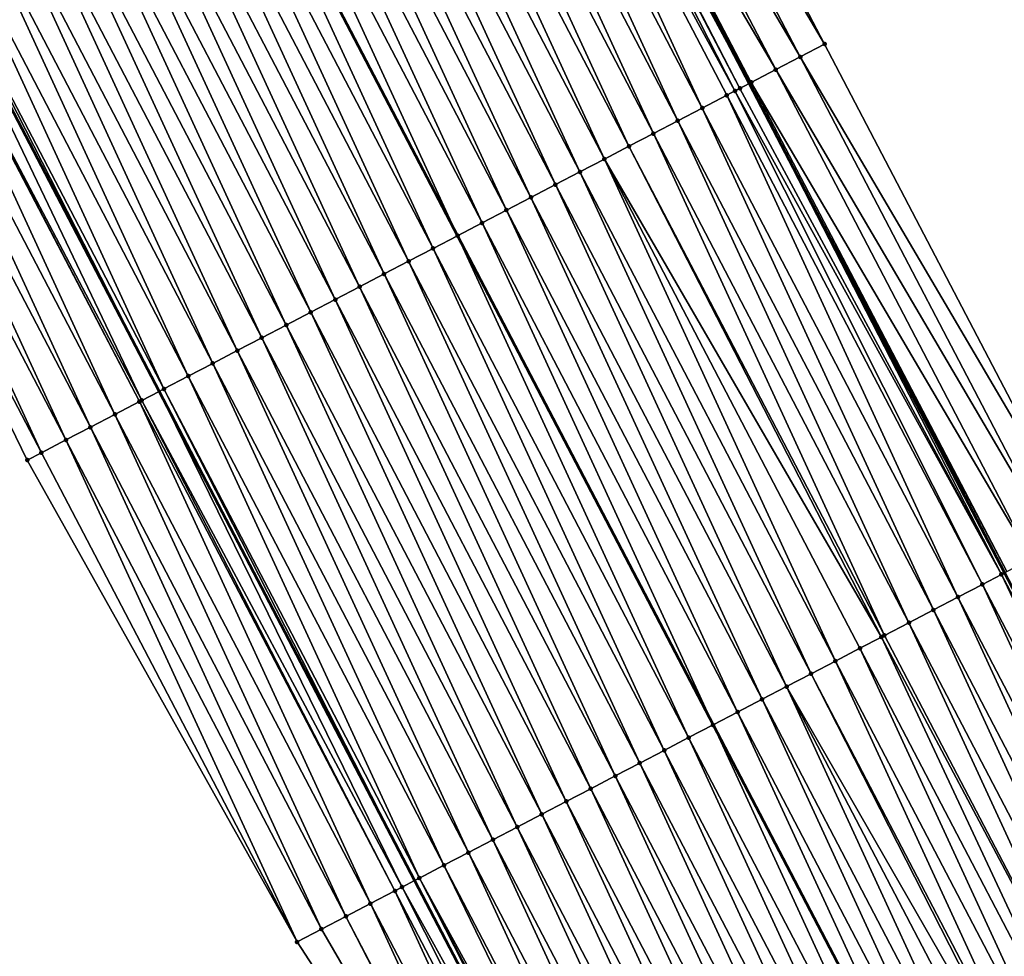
# Model space of a CAD drawing. Header units: feet. Extents: x 2007189 to 2022806, y 818621 to 837694.
# Tile 69 of 256: x 2013366 to 2013402, y 823008 to 823042. Entities that reach past the tile are written whole.
import ezdxf

# ---------------------------------------------------------------- set-up
doc = ezdxf.new("R2010")
doc.units = ezdxf.units.FT
doc.header["$MEASUREMENT"] = 0
for name, color, linetype, lineweight in [('EP_Travel Lane', 172, 'Continuous', 53), ('Road Shots', 141, 'Continuous', 100), ('Road X-Section', 40, 'Continuous', 13), ('STRIPING', 60, 'Continuous', 53)]:
    doc.layers.add(name, color=color, linetype=linetype, lineweight=lineweight)
doc.layers.add('I-77-MM17-21_SB-Surface-Border', color=7, linetype='Continuous')
doc.layers.add('I-77-MM17-21_SB-Surface-TIN', color=7, linetype='Continuous')

msp = doc.modelspace()

# ---------------------------------------------------------------- linework, layer by layer
at = {"layer": 'EP_Travel Lane'}
for points in [[(2013300.10428671, 823217.2809732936, 293.4040593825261), (2013309.343291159, 823199.5445596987, 293.1534310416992), (2013318.581849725, 823181.8090020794, 292.8362871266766), (2013327.820671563, 823164.0729390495, 292.5584153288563), (2013337.059446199, 823146.3369666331, 292.2735043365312), (2013346.298243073, 823128.6009515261, 291.9919012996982), (2013355.539329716, 823110.9051363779, 291.7382166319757), (2013364.797118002, 823093.1789239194, 291.4648199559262), (2013374.054971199, 823075.4520457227, 291.1947845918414), (2013383.31225531, 823057.7256314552, 290.9169893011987), (2013392.56932541, 823039.9996269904, 290.607682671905), (2013401.826421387, 823022.2735729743, 290.3021747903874), (2013411.083552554, 823004.5474515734, 290.0018589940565), (2013420.340719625, 822986.8212614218, 289.7068207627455), (2013429.597755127, 822969.0953232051, 289.3924133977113), (2013438.85484866, 822951.3692738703, 289.086551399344), (2013448.112171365, 822933.6427857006, 288.8144464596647), (2013457.369468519, 822915.9163464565, 288.5385674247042), (2013466.624107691, 822898.1661857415, 288.2662913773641), (2013475.855880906, 822880.4265586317, 287.9831142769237), (2013485.087585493, 822862.6870633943, 287.6888914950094), (2013494.319154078, 822844.9478294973, 287.3727849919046)], [(2013278.727651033, 823206.1892330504, 293.1254736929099), (2013287.962412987, 823188.4506579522, 292.8723417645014), (2013297.196568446, 823170.7132478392, 292.5287179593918), (2013306.430844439, 823152.9756061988, 292.2030764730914), (2013315.665312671, 823135.2375952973, 291.9061199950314), (2013324.899890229, 823117.4993743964, 291.6254835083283), (2013334.168931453, 823099.7502717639, 291.3403207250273), (2013343.426680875, 823082.024133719, 291.0607930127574), (2013352.683944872, 823064.2983680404, 290.7755883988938), (2013361.941192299, 823046.5720240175, 290.4923949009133), (2013371.198365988, 823028.8458211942, 290.1983324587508), (2013380.455628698, 823011.1194479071, 289.9173914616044), (2013389.7127102, 822993.393421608, 289.6097536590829), (2013398.969839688, 822975.6673034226, 289.3091916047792), (2013408.226910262, 822957.9412980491, 288.9999449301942), (2013417.48404017, 822940.2151790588, 288.6994390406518), (2013426.741229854, 822922.4889456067, 288.4077361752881), (2013435.998542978, 822904.7624757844, 288.1342228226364), (2013445.237817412, 822887.0430742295, 287.8475773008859), (2013454.471362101, 822869.304391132, 287.5629435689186), (2013463.704916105, 822851.5656901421, 287.2798097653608)]]:
    msp.add_polyline3d(points, dxfattribs=at)
at = {"layer": 'I-77-MM17-21_SB-Surface-Border', "color": 3, "linetype": 'Continuous', "lineweight": -3}
for points in [[(2013300.311278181, 823217.3885401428, 293.3966815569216), (2013309.524867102, 823199.638874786, 293.1496577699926), (2013319.625227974, 823182.3514197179, 292.7864189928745), (2013328.838643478, 823164.6020884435, 292.5134516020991), (2013338.939183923, 823147.3142874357, 292.1770763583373), (2013349.039741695, 823130.0264530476, 291.8432821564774), (2013358.276467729, 823112.3375283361, 291.5521005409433), (2013367.534344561, 823094.6111463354, 291.2926529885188), (2013376.79220716, 823076.8842423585, 291.0299722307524), (2013386.049570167, 823059.1576770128, 290.763797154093), (2013395.30678399, 823041.4313973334, 290.4756617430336), (2013404.564290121, 823023.7045579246, 290.2305651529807), (2013412.935304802, 823005.514973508, 289.9728862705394), (2013422.19234241, 822987.7890312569, 289.6587784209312), (2013430.563132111, 822969.5998776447, 289.3679608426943), (2013438.933979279, 822951.4106139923, 289.0856052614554), (2013448.191301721, 822933.6841263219, 288.81346186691), (2013457.448594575, 822915.9576953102, 288.536949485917), (2013466.703123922, 822898.2073165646, 288.2655909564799), (2013476.821623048, 822880.9299122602, 287.9317394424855), (2013485.166539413, 822862.7281672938, 287.6878284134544), (2013494.398069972, 822844.9889331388, 287.370434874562)], [(2013462.69281233, 822851.0395398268, 287.2435409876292), (2013454.12927008, 822869.1265608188, 287.5500925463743), (2013444.488624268, 822886.653549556, 287.8240622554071), (2013435.615750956, 822904.5627418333, 288.1238318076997), (2013424.040171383, 822921.0804447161, 288.2822833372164), (2013417.231539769, 822940.0834799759, 288.6894989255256), (2013406.327561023, 822956.9507653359, 288.9173601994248), (2013396.685802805, 822974.4763016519, 289.2008140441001), (2013387.127419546, 822992.0453905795, 289.4835567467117), (2013376.196490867, 823008.8988237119, 289.6980120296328), (2013366.421437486, 823026.3549787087, 289.9675840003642), (2013357.681233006, 823044.3510062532, 290.2708755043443), (2013348.424108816, 823062.0771142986, 290.5722194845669), (2013339.166972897, 823079.8026264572, 290.8545330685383), (2013329.405284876, 823097.2660759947, 291.101665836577), (2013320.537554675, 823115.2385747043, 291.403838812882), (2013311.901293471, 823133.2869192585, 291.7122090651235), (2013303.252681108, 823151.3287658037, 292.0258912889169), (2013295.264537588, 823169.7116645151, 292.4488874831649), (2013287.868444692, 823188.4019344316, 292.869037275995), (2013277.78702232, 823205.7012820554, 293.1061810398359)]]:
    msp.add_polyline3d(points, dxfattribs=at)
at = {"layer": 'I-77-MM17-21_SB-Surface-TIN', "color": 128, "linetype": 'Continuous', "lineweight": -3}
for points in [[(2013395.30678399, 823041.4313973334, 290.4756617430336), (2013386.049570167, 823059.1576770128, 290.763797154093), (2013385.163395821, 823058.6943247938, 290.7979112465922)], [(2013394.420591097, 823040.968080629, 290.5070434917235), (2013385.163395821, 823058.6943247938, 290.7979112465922), (2013384.277341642, 823058.2307424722, 290.8497248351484)], [(2013394.420591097, 823040.968080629, 290.5070434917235), (2013395.30678399, 823041.4313973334, 290.4756617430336), (2013385.163395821, 823058.6943247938, 290.7979112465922)], [(2013393.534457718, 823040.5046499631, 290.5471911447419), (2013384.277341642, 823058.2307424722, 290.8497248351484), (2013383.391373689, 823057.7669950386, 290.9142388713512)], [(2013393.534457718, 823040.5046499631, 290.5471911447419), (2013394.420591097, 823040.968080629, 290.5070434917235), (2013384.277341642, 823058.2307424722, 290.8497248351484)], [(2013392.059435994, 823039.7332034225, 290.6163538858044), (2013382.986996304, 823057.5556409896, 290.9248528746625), (2013382.504955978, 823057.3041088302, 290.9125073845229)], [(2013392.240531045, 823039.8277403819, 290.6185599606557), (2013383.066524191, 823057.5971616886, 290.9255317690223), (2013382.986996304, 823057.5556409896, 290.9248528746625)], [(2013392.059435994, 823039.7332034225, 290.6163538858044), (2013392.240531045, 823039.8277403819, 290.6185599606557), (2013382.986996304, 823057.5556409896, 290.9248528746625)], [(2013383.066524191, 823057.5971616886, 290.9255317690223), (2013392.56932541, 823039.9996269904, 290.607682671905), (2013383.31225531, 823057.7256314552, 290.9169893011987)], [(2013392.240531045, 823039.8277403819, 290.6185599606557), (2013392.56932541, 823039.9996269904, 290.607682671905), (2013383.066524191, 823057.5971616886, 290.9255317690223)], [(2013392.648444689, 823040.0409888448, 290.6050652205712), (2013383.391373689, 823057.7669950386, 290.9142388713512), (2013383.31225531, 823057.7256314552, 290.9169893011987)], [(2013392.648444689, 823040.0409888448, 290.6050652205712), (2013383.31225531, 823057.7256314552, 290.9169893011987), (2013392.56932541, 823039.9996269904, 290.607682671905)], [(2013392.648444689, 823040.0409888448, 290.6050652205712), (2013393.534457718, 823040.5046499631, 290.5471911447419), (2013383.391373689, 823057.7669950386, 290.9142388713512)], [(2013390.875559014, 823039.1153126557, 290.594199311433), (2013382.504955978, 823057.3041088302, 290.9125073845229), (2013381.618440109, 823056.8414105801, 290.8963181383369)], [(2013390.875559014, 823039.1153126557, 290.594199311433), (2013391.762070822, 823039.5780186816, 290.6097910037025), (2013382.504955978, 823057.3041088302, 290.9125073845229)], [(2013391.762070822, 823039.5780186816, 290.6097910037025), (2013392.059435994, 823039.7332034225, 290.6163538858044), (2013382.504955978, 823057.3041088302, 290.9125073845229)], [(2013389.989019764, 823038.6526591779, 290.5745656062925), (2013381.618440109, 823056.8414105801, 290.8963181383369), (2013380.731908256, 823056.3787429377, 290.8777745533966)], [(2013389.989019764, 823038.6526591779, 290.5745656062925), (2013390.875559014, 823039.1153126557, 290.594199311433), (2013381.618440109, 823056.8414105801, 290.8963181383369)], [(2013389.102507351, 823038.1899543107, 290.5588847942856), (2013380.731908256, 823056.3787429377, 290.8777745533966), (2013379.84539142, 823055.9160465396, 290.8614428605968)], [(2013389.102507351, 823038.1899543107, 290.5588847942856), (2013389.989019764, 823038.6526591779, 290.5745656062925), (2013380.731908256, 823056.3787429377, 290.8777745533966)], [(2013388.215988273, 823037.7272622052, 290.5422223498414), (2013379.84539142, 823055.9160465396, 290.8614428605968), (2013378.958840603, 823055.4534152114, 290.8401059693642)], [(2013388.215988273, 823037.7272622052, 290.5422223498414), (2013389.102507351, 823038.1899543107, 290.5588847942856), (2013379.84539142, 823055.9160465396, 290.8614428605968)], [(2013387.329453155, 823037.2646008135, 290.5231973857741), (2013378.958840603, 823055.4534152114, 290.8401059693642), (2013378.072287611, 823054.9907880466, 290.818448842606)], [(2013387.329453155, 823037.2646008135, 290.5231973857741), (2013388.215988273, 823037.7272622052, 290.5422223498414), (2013378.958840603, 823055.4534152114, 290.8401059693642)], [(2013386.442937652, 823036.8019018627, 290.5070614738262), (2013378.072287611, 823054.9907880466, 290.818448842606), (2013377.185772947, 823054.5280874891, 290.8024370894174)], [(2013386.442937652, 823036.8019018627, 290.5070614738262), (2013387.329453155, 823037.2646008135, 290.5231973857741), (2013378.072287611, 823054.9907880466, 290.818448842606)], [(2013385.55640514, 823036.3392354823, 290.4884202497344), (2013377.185772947, 823054.5280874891, 290.8024370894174), (2013376.299243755, 823054.0654147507, 290.7842854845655)], [(2013385.55640514, 823036.3392354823, 290.4884202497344), (2013386.442937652, 823036.8019018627, 290.5070614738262), (2013377.185772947, 823054.5280874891, 290.8024370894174)], [(2013384.669865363, 823035.8765830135, 290.4687089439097), (2013376.299243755, 823054.0654147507, 290.7842854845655), (2013375.412692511, 823053.6027842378, 290.762885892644)], [(2013384.669865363, 823035.8765830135, 290.4687089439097), (2013385.55640514, 823036.3392354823, 290.4884202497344), (2013376.299243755, 823054.0654147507, 290.7842854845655)], [(2013383.78332615, 823035.413929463, 290.4490808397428), (2013375.412692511, 823053.6027842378, 290.762885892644), (2013374.526162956, 823053.1401121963, 290.744680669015)], [(2013383.78332615, 823035.413929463, 290.4490808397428), (2013384.669865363, 823035.8765830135, 290.4687089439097), (2013375.412692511, 823053.6027842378, 290.762885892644)], [(2013382.896784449, 823034.9512806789, 290.4290861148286), (2013374.526162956, 823053.1401121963, 290.744680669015), (2013373.639626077, 823052.6774541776, 290.7253968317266)], [(2013382.896784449, 823034.9512806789, 290.4290861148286), (2013383.78332615, 823035.413929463, 290.4490808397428), (2013374.526162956, 823053.1401121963, 290.744680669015)], [(2013373.639626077, 823052.6774541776, 290.7253968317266), (2013372.753010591, 823052.2149440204, 290.6946956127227), (2013382.010199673, 823034.4887117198, 290.4029074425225)], [(2013382.896784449, 823034.9512806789, 290.4290861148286), (2013373.639626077, 823052.6774541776, 290.7253968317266), (2013382.010199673, 823034.4887117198, 290.4029074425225)], [(2013381.123684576, 823034.0260146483, 290.3866707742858), (2013372.753010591, 823052.2149440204, 290.6946956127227), (2013371.866469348, 823051.7522970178, 290.6746082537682)], [(2013381.123684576, 823034.0260146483, 290.3866707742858), (2013382.010199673, 823034.4887117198, 290.4029074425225), (2013372.753010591, 823052.2149440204, 290.6946956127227)], [(2013380.237216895, 823033.5632241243, 290.3775786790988), (2013371.866469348, 823051.7522970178, 290.6746082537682), (2013370.979985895, 823051.289536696, 290.6631935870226)], [(2013380.237216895, 823033.5632241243, 290.3775786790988), (2013381.123684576, 823034.0260146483, 290.3866707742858), (2013371.866469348, 823051.7522970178, 290.6746082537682)], [(2013379.350698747, 823033.1005302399, 290.3610530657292), (2013370.979985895, 823051.289536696, 290.6631935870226), (2013370.093484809, 823050.8268101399, 290.6491816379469)], [(2013379.350698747, 823033.1005302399, 290.3610530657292), (2013380.237216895, 823033.5632241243, 290.3775786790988), (2013370.979985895, 823051.289536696, 290.6631935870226)], [(2013378.464192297, 823032.6378139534, 290.3462506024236), (2013370.093484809, 823050.8268101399, 290.6491816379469), (2013369.206991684, 823050.3640683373, 290.636342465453)], [(2013378.464192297, 823032.6378139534, 290.3462506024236), (2013379.350698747, 823033.1005302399, 290.3610530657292), (2013370.093484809, 823050.8268101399, 290.6491816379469)], [(2013377.577668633, 823032.1751306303, 290.3289126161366), (2013369.206991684, 823050.3640683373, 290.636342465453), (2013368.320475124, 823049.9013714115, 290.6200513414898)], [(2013377.577668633, 823032.1751306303, 290.3289126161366), (2013378.464192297, 823032.6378139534, 290.3462506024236), (2013369.206991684, 823050.3640683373, 290.636342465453)], [(2013376.691150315, 823031.712437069, 290.3123621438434), (2013368.320475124, 823049.9013714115, 290.6200513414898), (2013367.433963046, 823049.4386659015, 290.6044205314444)], [(2013376.691150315, 823031.712437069, 290.3123621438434), (2013377.577668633, 823032.1751306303, 290.3289126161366), (2013368.320475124, 823049.9013714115, 290.6200513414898)], [(2013375.804643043, 823031.249722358, 290.2974385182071), (2013367.433963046, 823049.4386659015, 290.6044205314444), (2013366.547454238, 823048.975954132, 290.5892711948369)], [(2013375.804643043, 823031.249722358, 290.2974385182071), (2013376.691150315, 823031.712437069, 290.3123621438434), (2013367.433963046, 823049.4386659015, 290.6044205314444)], [(2013374.918114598, 823030.7870481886, 290.2793964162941), (2013366.547454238, 823048.975954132, 290.5892711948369), (2013365.66093116, 823048.5132696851, 290.5720202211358)], [(2013374.918114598, 823030.7870481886, 290.2793964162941), (2013375.804643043, 823031.249722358, 290.2974385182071), (2013366.547454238, 823048.975954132, 290.5892711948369)], [(2013374.031611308, 823030.3243258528, 290.2650592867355), (2013365.66093116, 823048.5132696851, 290.5720202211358), (2013364.7744183, 823048.0505656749, 290.5562740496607)], [(2013374.031611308, 823030.3243258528, 290.2650592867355), (2013374.918114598, 823030.7870481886, 290.2793964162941), (2013365.66093116, 823048.5132696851, 290.5720202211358)], [(2013373.145076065, 823029.861664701, 290.246015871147), (2013364.7744183, 823048.0505656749, 290.5562740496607), (2013363.887898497, 823047.5878749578, 290.5395053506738)], [(2013373.145076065, 823029.861664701, 290.246015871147), (2013374.031611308, 823030.3243258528, 290.2650592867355), (2013364.7744183, 823048.0505656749, 290.5562740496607)], [(2013372.258545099, 823029.3989953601, 290.2276023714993), (2013363.887898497, 823047.5878749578, 290.5395053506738), (2013363.001369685, 823047.1252014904, 290.5214098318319)], [(2013372.258545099, 823029.3989953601, 290.2276023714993), (2013373.145076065, 823029.861664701, 290.246015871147), (2013363.887898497, 823047.5878749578, 290.5395053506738)], [(2013371.371972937, 823028.9364049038, 290.2031210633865), (2013363.001369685, 823047.1252014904, 290.5214098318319), (2013362.114793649, 823046.6626184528, 290.4963584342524)], [(2013371.371972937, 823028.9364049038, 290.2031210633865), (2013372.258545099, 823029.3989953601, 290.2276023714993), (2013363.001369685, 823047.1252014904, 290.5214098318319)], [(2013370.573461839, 823028.5197620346, 290.1810957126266), (2013361.941192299, 823046.5720240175, 290.4923949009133), (2013361.250376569, 823046.2115195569, 290.47662272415)], [(2013362.114793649, 823046.6626184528, 290.4963584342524), (2013361.941192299, 823046.5720240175, 290.4923949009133), (2013371.198365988, 823028.8458211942, 290.1983324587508)], [(2013370.573461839, 823028.5197620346, 290.1810957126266), (2013371.198365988, 823028.8458211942, 290.1983324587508), (2013361.941192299, 823046.5720240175, 290.4923949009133)], [(2013371.371972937, 823028.9364049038, 290.2031210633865), (2013362.114793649, 823046.6626184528, 290.4963584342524), (2013371.198365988, 823028.8458211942, 290.1983324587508)], [(2013369.598591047, 823028.0116788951, 290.1191671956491), (2013361.228244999, 823046.199982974, 290.4753408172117), (2013360.341467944, 823045.7377848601, 290.4206810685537)], [(2013370.485387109, 823028.473840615, 290.1766269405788), (2013361.250376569, 823046.2115195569, 290.47662272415), (2013361.228244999, 823046.199982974, 290.4753408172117)], [(2013369.598591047, 823028.0116788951, 290.1191671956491), (2013370.485387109, 823028.473840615, 290.1766269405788), (2013361.228244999, 823046.199982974, 290.4753408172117)], [(2013370.485387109, 823028.473840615, 290.1766269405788), (2013370.573461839, 823028.5197620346, 290.1810957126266), (2013361.250376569, 823046.2115195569, 290.47662272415)], [(2013368.711946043, 823027.549227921, 290.0839569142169), (2013360.341467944, 823045.7377848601, 290.4206810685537), (2013359.454706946, 823045.275555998, 290.3683864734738)], [(2013368.711946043, 823027.549227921, 290.0839569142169), (2013369.598591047, 823028.0116788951, 290.1191671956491), (2013360.341467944, 823045.7377848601, 290.4206810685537)], [(2013367.825200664, 823027.086969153, 290.0339621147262), (2013359.454706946, 823045.275555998, 290.3683864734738), (2013358.567964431, 823044.8132917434, 290.3188142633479)], [(2013367.825200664, 823027.086969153, 290.0339621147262), (2013368.711946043, 823027.549227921, 290.0839569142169), (2013359.454706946, 823045.275555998, 290.3683864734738)], [(2013366.938505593, 823026.6246140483, 289.9913775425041), (2013358.567964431, 823044.8132917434, 290.3188142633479), (2013357.681233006, 823044.3510062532, 290.2708755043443)], [(2013366.938505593, 823026.6246140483, 289.9913775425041), (2013367.825200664, 823027.086969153, 290.0339621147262), (2013358.567964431, 823044.8132917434, 290.3188142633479)], [(2013366.421437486, 823026.3549787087, 289.9675840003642), (2013366.938505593, 823026.6246140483, 289.9913775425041), (2013357.681233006, 823044.3510062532, 290.2708755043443)], [(2013404.564290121, 823023.7045579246, 290.2305651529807), (2013395.30678399, 823041.4313973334, 290.4756617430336), (2013394.420591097, 823040.968080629, 290.5070434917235)], [(2013403.678020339, 823023.2413884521, 290.2506221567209), (2013394.420591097, 823040.968080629, 290.5070434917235), (2013393.534457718, 823040.5046499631, 290.5471911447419)], [(2013403.678020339, 823023.2413884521, 290.2506221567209), (2013404.564290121, 823023.7045579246, 290.2305651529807), (2013394.420591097, 823040.968080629, 290.5070434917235)], [(2013402.79182951, 823022.7780677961, 290.2823082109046), (2013393.534457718, 823040.5046499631, 290.5471911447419), (2013392.648444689, 823040.0409888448, 290.6050652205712)], [(2013402.79182951, 823022.7780677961, 290.2823082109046), (2013403.678020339, 823023.2413884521, 290.2506221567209), (2013393.534457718, 823040.5046499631, 290.5471911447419)], [(2013401.01906829, 823021.8521532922, 290.2897741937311), (2013392.059435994, 823039.7332034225, 290.6163538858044), (2013391.762070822, 823039.5780186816, 290.6097910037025)], [(2013401.711444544, 823022.2135185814, 290.3027740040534), (2013392.240531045, 823039.8277403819, 290.6185599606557), (2013392.059435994, 823039.7332034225, 290.6163538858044)], [(2013401.01906829, 823021.8521532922, 290.2897741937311), (2013401.711444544, 823022.2135185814, 290.3027740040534), (2013392.059435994, 823039.7332034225, 290.6163538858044)], [(2013401.711444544, 823022.2135185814, 290.3027740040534), (2013392.56932541, 823039.9996269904, 290.607682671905), (2013392.240531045, 823039.8277403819, 290.6185599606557)], [(2013401.905555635, 823022.3149061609, 290.3017623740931), (2013392.648444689, 823040.0409888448, 290.6050652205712), (2013392.56932541, 823039.9996269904, 290.607682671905)], [(2013401.905555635, 823022.3149061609, 290.3017623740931), (2013392.56932541, 823039.9996269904, 290.607682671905), (2013401.826421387, 823022.2735729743, 290.3021747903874)], [(2013401.711444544, 823022.2135185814, 290.3027740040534), (2013401.826421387, 823022.2735729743, 290.3021747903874), (2013392.56932541, 823039.9996269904, 290.607682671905)], [(2013401.905555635, 823022.3149061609, 290.3017623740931), (2013402.79182951, 823022.7780677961, 290.2823082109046), (2013392.648444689, 823040.0409888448, 290.6050652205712)], [(2013400.132575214, 823021.3894113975, 290.2769418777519), (2013391.762070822, 823039.5780186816, 290.6097910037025), (2013390.875559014, 823039.1153126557, 290.594199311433)], [(2013400.132575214, 823021.3894113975, 290.2769418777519), (2013401.01906829, 823021.8521532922, 290.2897741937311), (2013391.762070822, 823039.5780186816, 290.6097910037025)], [(2013399.246054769, 823020.9267219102, 290.2600784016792), (2013390.875559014, 823039.1153126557, 290.594199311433), (2013389.989019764, 823038.6526591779, 290.5745656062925)], [(2013399.246054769, 823020.9267219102, 290.2600784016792), (2013400.132575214, 823021.3894113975, 290.2769418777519), (2013390.875559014, 823039.1153126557, 290.594199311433)], [(2013398.359625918, 823020.4638570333, 290.2567058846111), (2013389.989019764, 823038.6526591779, 290.5745656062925), (2013389.102507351, 823038.1899543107, 290.5588847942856)], [(2013398.359625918, 823020.4638570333, 290.2567058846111), (2013399.246054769, 823020.9267219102, 290.2600784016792), (2013389.989019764, 823038.6526591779, 290.5745656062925)], [(2013397.473118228, 823020.0011431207, 290.2417211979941), (2013389.102507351, 823038.1899543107, 290.5588847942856), (2013388.215988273, 823037.7272622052, 290.5422223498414)], [(2013397.473118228, 823020.0011431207, 290.2417211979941), (2013398.359625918, 823020.4638570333, 290.2567058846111), (2013389.102507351, 823038.1899543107, 290.5588847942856)], [(2013397.364926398, 823019.9446737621, 290.2398007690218), (2013388.215988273, 823037.7272622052, 290.5422223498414), (2013387.329453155, 823037.2646008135, 290.5231973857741)], [(2013397.364926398, 823019.9446737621, 290.2398007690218), (2013397.473118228, 823020.0011431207, 290.2417211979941), (2013388.215988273, 823037.7272622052, 290.5422223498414)], [(2013395.700083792, 823019.0757517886, 290.2089447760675), (2013387.329453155, 823037.2646008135, 290.5231973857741), (2013386.442937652, 823036.8019018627, 290.5070614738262)], [(2013395.700083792, 823019.0757517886, 290.2089447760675), (2013396.586578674, 823019.5384902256, 290.2220430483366), (2013387.329453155, 823037.2646008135, 290.5231973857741)], [(2013396.586578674, 823019.5384902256, 290.2220430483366), (2013397.364926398, 823019.9446737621, 290.2398007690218), (2013387.329453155, 823037.2646008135, 290.5231973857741)], [(2013394.813557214, 823018.6130740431, 290.1911781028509), (2013386.442937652, 823036.8019018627, 290.5070614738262), (2013385.55640514, 823036.3392354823, 290.4884202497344)], [(2013394.813557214, 823018.6130740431, 290.1911781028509), (2013395.700083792, 823019.0757517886, 290.2089447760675), (2013386.442937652, 823036.8019018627, 290.5070614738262)], [(2013393.927021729, 823018.1504133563, 290.1720992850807), (2013385.55640514, 823036.3392354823, 290.4884202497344), (2013384.669865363, 823035.8765830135, 290.4687089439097)], [(2013393.927021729, 823018.1504133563, 290.1720992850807), (2013394.813557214, 823018.6130740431, 290.1911781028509), (2013385.55640514, 823036.3392354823, 290.4884202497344)], [(2013393.040496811, 823017.6877324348, 290.1545769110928), (2013384.669865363, 823035.8765830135, 290.4687089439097), (2013383.78332615, 823035.413929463, 290.4490808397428)], [(2013393.040496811, 823017.6877324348, 290.1545769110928), (2013393.927021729, 823018.1504133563, 290.1720992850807), (2013384.669865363, 823035.8765830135, 290.4687089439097)], [(2013392.153956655, 823017.2250806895, 290.1348102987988), (2013383.78332615, 823035.413929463, 290.4490808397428), (2013382.896784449, 823034.9512806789, 290.4290861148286)], [(2013392.153956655, 823017.2250806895, 290.1348102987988), (2013393.040496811, 823017.6877324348, 290.1545769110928), (2013383.78332615, 823035.413929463, 290.4490808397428)], [(2013382.896784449, 823034.9512806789, 290.4290861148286), (2013382.010199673, 823034.4887117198, 290.4029074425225), (2013391.267372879, 823016.7625098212, 290.1087789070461)], [(2013392.153956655, 823017.2250806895, 290.1348102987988), (2013382.896784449, 823034.9512806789, 290.4290861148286), (2013391.267372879, 823016.7625098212, 290.1087789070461)], [(2013390.380856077, 823016.2998160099, 290.0922917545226), (2013382.010199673, 823034.4887117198, 290.4029074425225), (2013381.123684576, 823034.0260146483, 290.3866707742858)], [(2013390.380856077, 823016.2998160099, 290.0922917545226), (2013391.267372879, 823016.7625098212, 290.1087789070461), (2013382.010199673, 823034.4887117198, 290.4029074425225)], [(2013389.4943851, 823015.8370317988, 290.0827144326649), (2013381.123684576, 823034.0260146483, 290.3866707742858), (2013380.237216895, 823033.5632241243, 290.3775786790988)], [(2013389.4943851, 823015.8370317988, 290.0827144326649), (2013390.380856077, 823016.2998160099, 290.0922917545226), (2013381.123684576, 823034.0260146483, 290.3866707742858)], [(2013388.607898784, 823015.3742769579, 290.0708779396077), (2013380.237216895, 823033.5632241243, 290.3775786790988), (2013379.350698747, 823033.1005302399, 290.3610530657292)], [(2013388.607898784, 823015.3742769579, 290.0708779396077), (2013389.4943851, 823015.8370317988, 290.0827144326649), (2013380.237216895, 823033.5632241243, 290.3775786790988)], [(2013387.721392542, 823014.9115602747, 290.056106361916), (2013379.350698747, 823033.1005302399, 290.3610530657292), (2013378.464192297, 823032.6378139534, 290.3462506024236)], [(2013387.721392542, 823014.9115602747, 290.056106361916), (2013388.607898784, 823015.3742769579, 290.0708779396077), (2013379.350698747, 823033.1005302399, 290.3610530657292)], [(2013386.834888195, 823014.4488399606, 290.0416140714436), (2013378.464192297, 823032.6378139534, 290.3462506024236), (2013377.577668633, 823032.1751306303, 290.3289126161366)], [(2013386.834888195, 823014.4488399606, 290.0416140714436), (2013387.721392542, 823014.9115602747, 290.056106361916), (2013378.464192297, 823032.6378139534, 290.3462506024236)], [(2013385.948391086, 823013.9861057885, 290.0281877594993), (2013377.577668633, 823032.1751306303, 290.3289126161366), (2013376.691150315, 823031.712437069, 290.3123621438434)], [(2013385.948391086, 823013.9861057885, 290.0281877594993), (2013386.834888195, 823014.4488399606, 290.0416140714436), (2013377.577668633, 823032.1751306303, 290.3289126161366)], [(2013385.061883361, 823013.5233919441, 290.0131978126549), (2013376.691150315, 823031.712437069, 290.3123621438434), (2013375.804643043, 823031.249722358, 290.2974385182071)], [(2013385.061883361, 823013.5233919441, 290.0131978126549), (2013385.948391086, 823013.9861057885, 290.0281877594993), (2013376.691150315, 823031.712437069, 290.3123621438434)], [(2013384.175354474, 823013.0607186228, 289.9950908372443), (2013375.804643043, 823031.249722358, 290.2974385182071), (2013374.918114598, 823030.7870481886, 290.2793964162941)], [(2013384.175354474, 823013.0607186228, 289.9950908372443), (2013385.061883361, 823013.5233919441, 290.0131978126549), (2013375.804643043, 823031.249722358, 290.2974385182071)], [(2013383.288834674, 823012.5980278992, 289.9783224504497), (2013374.918114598, 823030.7870481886, 290.2793964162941), (2013374.031611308, 823030.3243258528, 290.2650592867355)], [(2013383.288834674, 823012.5980278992, 289.9783224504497), (2013384.175354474, 823013.0607186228, 289.9950908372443), (2013374.918114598, 823030.7870481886, 290.2793964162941)], [(2013382.402339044, 823012.1352908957, 289.9651139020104), (2013374.031611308, 823030.3243258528, 290.2650592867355), (2013373.145076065, 823029.861664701, 290.246015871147)], [(2013382.402339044, 823012.1352908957, 289.9651139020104), (2013383.288834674, 823012.5980278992, 289.9783224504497), (2013374.031611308, 823030.3243258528, 290.2650592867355)], [(2013381.51578791, 823011.6726601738, 289.943730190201), (2013373.145076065, 823029.861664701, 290.246015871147), (2013372.258545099, 823029.3989953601, 290.2276023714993)], [(2013381.51578791, 823011.6726601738, 289.943730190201), (2013382.402339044, 823012.1352908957, 289.9651139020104), (2013373.145076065, 823029.861664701, 290.246015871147)], [(2013380.62923234, 823011.2100379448, 289.921693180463), (2013372.258545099, 823029.3989953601, 290.2276023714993), (2013371.371972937, 823028.9364049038, 290.2031210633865)], [(2013380.62923234, 823011.2100379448, 289.921693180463), (2013381.51578791, 823011.6726601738, 289.943730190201), (2013372.258545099, 823029.3989953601, 290.2276023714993)], [(2013379.998812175, 823010.8810714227, 289.906072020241), (2013371.198365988, 823028.8458211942, 290.1983324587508), (2013370.573461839, 823028.5197620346, 290.1810957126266)], [(2013371.371972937, 823028.9364049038, 290.2031210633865), (2013371.198365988, 823028.8458211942, 290.1983324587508), (2013380.455628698, 823011.1194479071, 289.9173914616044)], [(2013379.998812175, 823010.8810714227, 289.906072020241), (2013380.455628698, 823011.1194479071, 289.9173914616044), (2013371.198365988, 823028.8458211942, 290.1983324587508)], [(2013380.62923234, 823011.2100379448, 289.921693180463), (2013371.371972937, 823028.9364049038, 290.2031210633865), (2013380.455628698, 823011.1194479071, 289.9173914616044)], [(2013378.855867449, 823010.2852793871, 289.8402437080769), (2013370.485387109, 823028.473840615, 290.1766269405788), (2013369.598591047, 823028.0116788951, 290.1191671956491)], [(2013379.742639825, 823010.7474864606, 289.8942144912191), (2013370.573461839, 823028.5197620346, 290.1810957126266), (2013370.485387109, 823028.473840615, 290.1766269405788)], [(2013378.855867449, 823010.2852793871, 289.8402437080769), (2013379.742639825, 823010.7474864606, 289.8942144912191), (2013370.485387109, 823028.473840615, 290.1766269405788)], [(2013379.742639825, 823010.7474864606, 289.8942144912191), (2013379.998812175, 823010.8810714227, 289.906072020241), (2013370.573461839, 823028.5197620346, 290.1810957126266)], [(2013377.969103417, 823009.8230563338, 289.7875020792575), (2013369.598591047, 823028.0116788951, 290.1191671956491), (2013368.711946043, 823027.549227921, 290.0839569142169)], [(2013377.969103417, 823009.8230563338, 289.7875020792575), (2013378.855867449, 823010.2852793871, 289.8402437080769), (2013369.598591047, 823028.0116788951, 290.1191671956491)], [(2013377.082352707, 823009.3608077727, 289.7367225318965), (2013368.711946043, 823027.549227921, 290.0839569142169), (2013367.825200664, 823027.086969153, 290.0339621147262)], [(2013377.082352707, 823009.3608077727, 289.7367225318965), (2013377.969103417, 823009.8230563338, 289.7875020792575), (2013368.711946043, 823027.549227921, 290.0839569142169)], [(2013376.196490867, 823008.8988237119, 289.6980120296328), (2013367.825200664, 823027.086969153, 290.0339621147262), (2013366.938505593, 823026.6246140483, 289.9913775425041)], [(2013376.196490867, 823008.8988237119, 289.6980120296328), (2013377.082352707, 823009.3608077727, 289.7367225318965), (2013367.825200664, 823027.086969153, 290.0339621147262)], [(2013376.196490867, 823008.8988237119, 289.6980120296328), (2013366.938505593, 823026.6246140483, 289.9913775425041), (2013366.421437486, 823026.3549787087, 289.9675840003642)], [(2013401.711444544, 823022.2135185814, 290.3027740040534), (2013411.083552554, 823004.5474515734, 290.0018589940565), (2013401.826421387, 823022.2735729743, 290.3021747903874)], [(2013410.276221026, 823004.1259905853, 289.9926353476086), (2013401.711444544, 823022.2135185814, 290.3027740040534), (2013401.01906829, 823021.8521532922, 290.2897741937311)], [(2013410.276221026, 823004.1259905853, 289.9926353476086), (2013411.083552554, 823004.5474515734, 290.0018589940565), (2013401.711444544, 823022.2135185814, 290.3027740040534)], [(2013409.389684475, 823003.6633319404, 289.9733991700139), (2013401.01906829, 823021.8521532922, 290.2897741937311), (2013400.132575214, 823021.3894113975, 290.2769418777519)], [(2013409.389684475, 823003.6633319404, 289.9733991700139), (2013410.276221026, 823004.1259905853, 289.9926353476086), (2013401.01906829, 823021.8521532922, 290.2897741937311)], [(2013408.503143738, 823003.2006813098, 289.9535465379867), (2013400.132575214, 823021.3894113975, 290.2769418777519), (2013399.246054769, 823020.9267219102, 290.2600784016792)], [(2013408.503143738, 823003.2006813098, 289.9535465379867), (2013409.389684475, 823003.6633319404, 289.9733991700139), (2013400.132575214, 823021.3894113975, 290.2769418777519)], [(2013407.61661809, 823002.7380017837, 289.9359165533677), (2013399.246054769, 823020.9267219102, 290.2600784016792), (2013398.359625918, 823020.4638570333, 290.2567058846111)], [(2013407.61661809, 823002.7380017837, 289.9359165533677), (2013408.503143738, 823003.2006813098, 289.9535465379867), (2013399.246054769, 823020.9267219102, 290.2600784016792)], [(2013406.730099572, 823002.2753086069, 289.9193365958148), (2013398.359625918, 823020.4638570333, 290.2567058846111), (2013397.473118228, 823020.0011431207, 290.2417211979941)], [(2013406.730099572, 823002.2753086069, 289.9193365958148), (2013407.61661809, 823002.7380017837, 289.9359165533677), (2013398.359625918, 823020.4638570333, 290.2567058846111)], [(2013405.843590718, 823001.8125969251, 289.9041800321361), (2013397.364926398, 823019.9446737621, 290.2398007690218), (2013396.586578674, 823019.5384902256, 290.2220430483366)], [(2013406.730099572, 823002.2753086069, 289.9193365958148), (2013397.473118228, 823020.0011431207, 290.2417211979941), (2013397.364926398, 823019.9446737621, 290.2398007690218)], [(2013405.843590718, 823001.8125969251, 289.9041800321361), (2013406.730099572, 823002.2753086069, 289.9193365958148), (2013397.364926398, 823019.9446737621, 290.2398007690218)], [(2013404.957102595, 823001.3498455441, 289.8920771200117), (2013396.586578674, 823019.5384902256, 290.2220430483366), (2013395.700083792, 823019.0757517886, 290.2089447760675)], [(2013404.957102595, 823001.3498455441, 289.8920771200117), (2013405.843590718, 823001.8125969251, 289.9041800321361), (2013396.586578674, 823019.5384902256, 290.2220430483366)], [(2013404.070648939, 823000.8870281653, 289.8850507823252), (2013395.700083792, 823019.0757517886, 290.2089447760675), (2013394.813557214, 823018.6130740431, 290.1911781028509)], [(2013404.070648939, 823000.8870281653, 289.8850507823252), (2013404.957102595, 823001.3498455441, 289.8920771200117), (2013395.700083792, 823019.0757517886, 290.2089447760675)], [(2013403.894511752, 823000.7950886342, 289.8823443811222), (2013394.813557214, 823018.6130740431, 290.1911781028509), (2013393.927021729, 823018.1504133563, 290.1720992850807)], [(2013403.894511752, 823000.7950886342, 289.8823443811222), (2013404.070648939, 823000.8870281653, 289.8850507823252), (2013394.813557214, 823018.6130740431, 290.1911781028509)], [(2013402.297610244, 822999.9616449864, 289.8516466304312), (2013393.927021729, 823018.1504133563, 290.1720992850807), (2013393.040496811, 823017.6877324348, 290.1545769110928)], [(2013402.297610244, 822999.9616449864, 289.8516466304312), (2013403.184127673, 823000.4243402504, 289.8680660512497), (2013393.927021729, 823018.1504133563, 290.1720992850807)], [(2013403.184127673, 823000.4243402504, 289.8680660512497), (2013403.894511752, 823000.7950886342, 289.8823443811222), (2013393.927021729, 823018.1504133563, 290.1720992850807)], [(2013401.411068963, 822999.4989953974, 289.8317138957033), (2013393.040496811, 823017.6877324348, 290.1545769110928), (2013392.153956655, 823017.2250806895, 290.1348102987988)], [(2013402.297610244, 822999.9616449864, 289.8516466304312), (2013393.040496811, 823017.6877324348, 290.1545769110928), (2013401.411068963, 822999.4989953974, 289.8317138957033)], [(2013392.153956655, 823017.2250806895, 290.1348102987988), (2013391.267372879, 823016.7625098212, 290.1087789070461), (2013400.524497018, 822999.0364018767, 289.8074247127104)], [(2013401.411068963, 822999.4989953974, 289.8317138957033), (2013392.153956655, 823017.2250806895, 290.1348102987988), (2013400.524497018, 822999.0364018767, 289.8074247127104)], [(2013399.637985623, 822998.5736977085, 289.7917338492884), (2013391.267372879, 823016.7625098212, 290.1087789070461), (2013390.380856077, 823016.2998160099, 290.0922917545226)], [(2013399.637985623, 822998.5736977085, 289.7917338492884), (2013400.524497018, 822999.0364018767, 289.8074247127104), (2013391.267372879, 823016.7625098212, 290.1087789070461)], [(2013398.751503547, 822998.1109347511, 289.7805214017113), (2013390.380856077, 823016.2998160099, 290.0922917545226), (2013389.4943851, 823015.8370317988, 290.0827144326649)], [(2013398.751503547, 822998.1109347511, 289.7805214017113), (2013399.637985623, 822998.5736977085, 289.7917338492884), (2013390.380856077, 823016.2998160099, 290.0922917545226)], [(2013397.864992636, 822997.6482270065, 289.7650619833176), (2013389.4943851, 823015.8370317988, 290.0827144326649), (2013388.607898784, 823015.3742769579, 290.0708779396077)], [(2013397.864992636, 822997.6482270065, 289.7650619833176), (2013398.751503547, 822998.1109347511, 289.7805214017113), (2013389.4943851, 823015.8370317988, 290.0827144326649)], [(2013396.978479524, 822997.1855234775, 289.7492783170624), (2013388.607898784, 823015.3742769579, 290.0708779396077), (2013387.721392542, 823014.9115602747, 290.056106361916)], [(2013396.978479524, 822997.1855234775, 289.7492783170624), (2013397.864992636, 822997.6482270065, 289.7650619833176), (2013388.607898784, 823015.3742769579, 290.0708779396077)], [(2013396.091971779, 822996.7228096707, 289.7342852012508), (2013387.721392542, 823014.9115602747, 290.056106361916), (2013386.834888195, 823014.4488399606, 290.0416140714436)], [(2013396.091971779, 822996.7228096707, 289.7342852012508), (2013396.978479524, 822997.1855234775, 289.7492783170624), (2013387.721392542, 823014.9115602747, 290.056106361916)], [(2013395.205469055, 822996.2600862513, 289.7200314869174), (2013386.834888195, 823014.4488399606, 290.0416140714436), (2013385.948391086, 823013.9861057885, 290.0281877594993)], [(2013395.205469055, 822996.2600862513, 289.7200314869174), (2013396.091971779, 822996.7228096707, 289.7342852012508), (2013386.834888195, 823014.4488399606, 290.0416140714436)], [(2013394.318969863, 822995.7973560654, 289.7062982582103), (2013385.948391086, 823013.9861057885, 290.0281877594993), (2013385.061883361, 823013.5233919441, 290.0131978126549)], [(2013394.318969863, 822995.7973560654, 289.7062982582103), (2013395.205469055, 822996.2600862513, 289.7200314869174), (2013385.948391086, 823013.9861057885, 290.0281877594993)], [(2013393.43246559, 822995.334635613, 289.6918163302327), (2013385.061883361, 823013.5233919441, 290.0131978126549), (2013384.175354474, 823013.0607186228, 289.9950908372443)], [(2013393.43246559, 822995.334635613, 289.6918163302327), (2013394.318969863, 822995.7973560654, 289.7062982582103), (2013385.061883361, 823013.5233919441, 290.0131978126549)], [(2013392.545949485, 822994.871937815, 289.6755918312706), (2013384.175354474, 823013.0607186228, 289.9950908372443), (2013383.288834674, 823012.5980278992, 289.9783224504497)], [(2013392.545949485, 822994.871937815, 289.6755918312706), (2013393.43246559, 822995.334635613, 289.6918163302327), (2013384.175354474, 823013.0607186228, 289.9950908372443)], [(2013391.659438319, 822994.4092305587, 289.6600948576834), (2013383.288834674, 823012.5980278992, 289.9783224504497), (2013382.402339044, 823012.1352908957, 289.9651139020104)], [(2013391.659438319, 822994.4092305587, 289.6600948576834), (2013392.545949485, 822994.871937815, 289.6755918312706), (2013383.288834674, 823012.5980278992, 289.9783224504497)], [(2013390.772895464, 822993.9465839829, 289.6399303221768), (2013382.402339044, 823012.1352908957, 289.9651139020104), (2013381.51578791, 823011.6726601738, 289.943730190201)], [(2013390.772895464, 822993.9465839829, 289.6399303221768), (2013391.659438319, 822994.4092305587, 289.6600948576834), (2013382.402339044, 823012.1352908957, 289.9651139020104)], [(2013390.240858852, 822993.6689551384, 289.6268032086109), (2013381.51578791, 823011.6726601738, 289.943730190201), (2013380.62923234, 823011.2100379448, 289.921693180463)], [(2013390.240858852, 822993.6689551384, 289.6268032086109), (2013390.772895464, 822993.9465839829, 289.6399303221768), (2013381.51578791, 823011.6726601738, 289.943730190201)], [(2013380.62923234, 823011.2100379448, 289.921693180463), (2013380.455628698, 823011.1194479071, 289.9173914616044), (2013389.7127102, 822993.393421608, 289.6097536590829)], [(2013389.886329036, 822993.4839825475, 289.6162935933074), (2013380.62923234, 823011.2100379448, 289.921693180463), (2013389.7127102, 822993.393421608, 289.6097536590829)], [(2013389.886329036, 822993.4839825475, 289.6162935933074), (2013390.240858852, 822993.6689551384, 289.6268032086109), (2013380.62923234, 823011.2100379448, 289.921693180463)], [(2013388.999696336, 822993.0215080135, 289.5828956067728), (2013379.998812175, 823010.8810714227, 289.906072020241), (2013379.742639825, 823010.7474864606, 289.8942144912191)], [(2013379.998812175, 823010.8810714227, 289.906072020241), (2013389.7127102, 822993.393421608, 289.6097536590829), (2013380.455628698, 823011.1194479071, 289.9173914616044)], [(2013388.999696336, 822993.0215080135, 289.5828956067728), (2013389.7127102, 822993.393421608, 289.6097536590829), (2013379.998812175, 823010.8810714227, 289.906072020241)], [(2013388.112980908, 822992.5591918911, 289.5373125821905), (2013379.742639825, 823010.7474864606, 289.8942144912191), (2013378.855867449, 823010.2852793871, 289.8402437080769)], [(2013388.112980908, 822992.5591918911, 289.5373125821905), (2013388.999696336, 822993.0215080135, 289.5828956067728), (2013379.742639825, 823010.7474864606, 289.8942144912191)], [(2013387.226245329, 822992.0969143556, 289.4887614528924), (2013378.855867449, 823010.2852793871, 289.8402437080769), (2013377.969103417, 823009.8230563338, 289.7875020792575)], [(2013387.226245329, 822992.0969143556, 289.4887614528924), (2013388.112980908, 822992.5591918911, 289.5373125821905), (2013378.855867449, 823010.2852793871, 289.8402437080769)], [(2013387.127419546, 822992.0453905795, 289.4835567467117), (2013377.969103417, 823009.8230563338, 289.7875020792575), (2013377.082352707, 823009.3608077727, 289.7367225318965)], [(2013387.127419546, 822992.0453905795, 289.4835567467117), (2013387.226245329, 822992.0969143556, 289.4887614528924), (2013377.969103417, 823009.8230563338, 289.7875020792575)], [(2013387.127419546, 822992.0453905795, 289.4835567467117), (2013377.082352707, 823009.3608077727, 289.7367225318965), (2013376.196490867, 823008.8988237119, 289.6980120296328)]]:
    msp.add_3dface(points, dxfattribs=at)
at = {"layer": 'Road Shots', "lineweight": 100}
for p in [(2013395.30678399, 823041.4313973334, 290.4756617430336), (2013394.420591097, 823040.968080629, 290.5070434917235), (2013393.534457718, 823040.5046499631, 290.5471911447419), (2013392.059435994, 823039.7332034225, 290.6163538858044), (2013392.240531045, 823039.8277403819, 290.6185599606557), (2013392.648444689, 823040.0409888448, 290.6050652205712), (2013391.762070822, 823039.5780186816, 290.6097910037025), (2013390.875559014, 823039.1153126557, 290.594199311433), (2013389.989019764, 823038.6526591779, 290.5745656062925), (2013389.102507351, 823038.1899543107, 290.5588847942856), (2013388.215988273, 823037.7272622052, 290.5422223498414), (2013387.329453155, 823037.2646008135, 290.5231973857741), (2013386.442937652, 823036.8019018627, 290.5070614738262), (2013385.55640514, 823036.3392354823, 290.4884202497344), (2013384.669865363, 823035.8765830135, 290.4687089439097), (2013383.78332615, 823035.413929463, 290.4490808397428), (2013382.896784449, 823034.9512806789, 290.4290861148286), (2013382.010200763, 823034.4887122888, 290.4029074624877), (2013381.123684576, 823034.0260146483, 290.3866707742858), (2013380.237216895, 823033.5632241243, 290.3775786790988), (2013379.350698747, 823033.1005302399, 290.3610530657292), (2013378.464192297, 823032.6378139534, 290.3462506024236), (2013377.577668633, 823032.1751306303, 290.3289126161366), (2013376.691150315, 823031.712437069, 290.3123621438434), (2013375.804643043, 823031.249722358, 290.2974385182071), (2013374.918114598, 823030.7870481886, 290.2793964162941), (2013374.031611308, 823030.3243258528, 290.2650592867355), (2013373.145076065, 823029.861664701, 290.246015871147), (2013372.258545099, 823029.3989953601, 290.2276023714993), (2013371.371972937, 823028.9364049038, 290.2031210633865), (2013370.485387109, 823028.473840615, 290.1766269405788), (2013370.573461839, 823028.5197620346, 290.1810957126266), (2013369.598591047, 823028.0116788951, 290.1191671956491), (2013368.711946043, 823027.549227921, 290.0839569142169), (2013367.825200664, 823027.086969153, 290.0339621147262), (2013366.938505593, 823026.6246140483, 289.9913775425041), (2013366.421437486, 823026.3549787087, 289.9675840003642), (2013401.711444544, 823022.2135185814, 290.3027740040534), (2013401.01906829, 823021.8521532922, 290.2897741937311), (2013400.132575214, 823021.3894113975, 290.2769418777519), (2013399.246054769, 823020.9267219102, 290.2600784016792), (2013398.359625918, 823020.4638570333, 290.2567058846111), (2013397.364926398, 823019.9446737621, 290.2398007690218), (2013397.473118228, 823020.0011431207, 290.2417211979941), (2013396.586578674, 823019.5384902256, 290.2220430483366), (2013395.700083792, 823019.0757517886, 290.2089447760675), (2013394.813557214, 823018.6130740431, 290.1911781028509), (2013393.927021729, 823018.1504133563, 290.1720992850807), (2013393.040496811, 823017.6877324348, 290.1545769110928), (2013392.153956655, 823017.2250806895, 290.1348102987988), (2013391.267373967, 823016.7625103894, 290.10877892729), (2013390.380856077, 823016.2998160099, 290.0922917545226), (2013389.4943851, 823015.8370317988, 290.0827144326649), (2013388.607898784, 823015.3742769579, 290.0708779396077), (2013387.721392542, 823014.9115602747, 290.056106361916), (2013386.834888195, 823014.4488399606, 290.0416140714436), (2013385.948391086, 823013.9861057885, 290.0281877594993), (2013385.061883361, 823013.5233919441, 290.0131978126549), (2013384.175354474, 823013.0607186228, 289.9950908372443), (2013383.288834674, 823012.5980278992, 289.9783224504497), (2013382.402339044, 823012.1352908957, 289.9651139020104), (2013381.51578791, 823011.6726601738, 289.943730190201), (2013380.62923234, 823011.2100379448, 289.921693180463), (2013379.998812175, 823010.8810714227, 289.906072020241), (2013379.742639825, 823010.7474864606, 289.8942144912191), (2013378.855867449, 823010.2852793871, 289.8402437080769), (2013377.969103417, 823009.8230563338, 289.7875020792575), (2013377.082352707, 823009.3608077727, 289.7367225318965), (2013376.196490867, 823008.8988237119, 289.6980120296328)]:
    msp.add_point(p, dxfattribs=at)
at = {"layer": 'Road X-Section', "extrusion": (-0.4628589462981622, 0.8863106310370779, 0.01466496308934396), "elevation": -202443.3999334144, "flags": 128}
msp.add_lwpolyline([(-2165678.643762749, 3259.651180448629), (-2165677.64376275, 3259.682565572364), (-2165676.643762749, 3259.722717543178), (-2165675.643762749, 3259.780597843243), (-2165675.183471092, 3259.794094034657), (-2165674.979185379, 3259.79188772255), (-2165674.643762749, 3259.785324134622), (-2165673.643762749, 3259.769730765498), (-2165672.643762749, 3259.750094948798), (-2165671.64376275, 3259.73441245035), (-2165670.643762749, 3259.717748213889), (-2165669.643762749, 3259.698721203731), (-2165668.643762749, 3259.682583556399), (-2165667.643762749, 3259.663940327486), (-2165666.643762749, 3259.644226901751), (-2165665.64376275, 3259.624596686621), (-2165664.64376275, 3259.604599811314), (-2165663.643762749, 3259.578418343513), (-2165662.643762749, 3259.562179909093), (-2165661.64376275, 3259.553086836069), (-2165660.643762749, 3259.536559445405), (-2165659.64376275, 3259.521755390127), (-2165658.643762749, 3259.504415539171), (-2165657.643762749, 3259.487863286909), (-2165656.643762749, 3259.47293805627), (-2165655.643762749, 3259.454894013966), (-2165654.643762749, 3259.440555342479), (-2165653.643762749, 3259.421509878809), (-2165652.643762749, 3259.403094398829), (-2165651.643762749, 3259.378610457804), (-2165650.74309014, 3259.356582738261), (-2165650.643762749, 3259.352113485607), (-2165649.643762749, 3259.294647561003), (-2165648.643762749, 3259.259433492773), (-2165647.643762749, 3259.20943331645), (-2165646.643762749, 3259.166844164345), (-2165646.06061395, 3259.143048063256)], dxfattribs=at)
at = {"layer": 'Road X-Section', "extrusion": (-0.4628589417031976, 0.8863106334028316, 0.01466496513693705), "elevation": -202463.3887343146, "flags": 128}
msp.add_lwpolyline([(-2165678.644809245, 3259.699638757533), (-2165677.644809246, 3259.719697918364), (-2165676.644809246, 3259.751387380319), (-2165675.644809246, 3259.770843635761), (-2165675.425814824, 3259.77185537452), (-2165674.644809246, 3259.758854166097), (-2165673.644809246, 3259.746020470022), (-2165672.644809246, 3259.729155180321), (-2165671.644809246, 3259.725782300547), (-2165670.644809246, 3259.710796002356), (-2165670.522767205, 3259.708875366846), (-2165669.644809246, 3259.69111573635), (-2165668.644809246, 3259.678016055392), (-2165667.644809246, 3259.660247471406), (-2165666.644809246, 3259.641166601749), (-2165665.644809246, 3259.623642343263), (-2165664.644809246, 3259.603873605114), (-2165663.644809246, 3259.577839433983), (-2165662.644809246, 3259.561350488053), (-2165661.644809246, 3259.551772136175), (-2165660.644809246, 3259.539934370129), (-2165659.644809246, 3259.525161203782), (-2165658.644809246, 3259.5106673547), (-2165657.644809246, 3259.497239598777), (-2165656.644809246, 3259.482248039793), (-2165655.644809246, 3259.464139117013), (-2165654.644809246, 3259.447368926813), (-2165653.644809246, 3259.434158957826), (-2165652.644809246, 3259.41277294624), (-2165651.644809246, 3259.390733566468), (-2165650.933719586, 3259.375110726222), (-2165650.644809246, 3259.363251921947), (-2165649.644809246, 3259.309275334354), (-2165648.644809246, 3259.256528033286), (-2165647.644809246, 3259.20574302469), (-2165646.645719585, 3259.167028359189)], dxfattribs=at)
at = {"layer": 'STRIPING'}
msp.add_polyline3d([(2013289.659979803, 823211.8613459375, 293.2904341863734), (2013298.873560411, 823194.1116966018, 293.0421598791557), (2013308.086591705, 823176.3631055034, 292.7117268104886), (2013317.299729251, 823158.6143097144, 292.3971857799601), (2013326.512990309, 823140.8652759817, 292.1011178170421), (2013335.726313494, 823123.1161225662, 291.8143402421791), (2013344.98049878, 823105.3936643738, 291.5416885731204), (2013354.238230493, 823087.6675602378, 291.2593758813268), (2013363.49579992, 823069.9412176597, 290.9833055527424), (2013372.753010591, 823052.2149440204, 290.6946956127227), (2013382.010199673, 823034.4887117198, 290.4029074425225), (2013391.267372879, 823016.7625098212, 290.1087789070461), (2013400.524497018, 822999.0364018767, 289.8074247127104), (2013409.781616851, 822981.3103021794, 289.5054345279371), (2013419.038641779, 822963.5843842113, 289.1894671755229), (2013428.295858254, 822945.8580994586, 288.9017126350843), (2013437.553125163, 822928.1317181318, 288.6213868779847), (2013446.810338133, 822910.4054400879, 288.3331150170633), (2013456.057057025, 822892.6700521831, 288.0699559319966), (2013465.288821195, 822874.9303691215, 287.7901567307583), (2013474.520515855, 822857.1908196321, 287.4991712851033)], dxfattribs=at)

doc.saveas('drawing.dxf')
